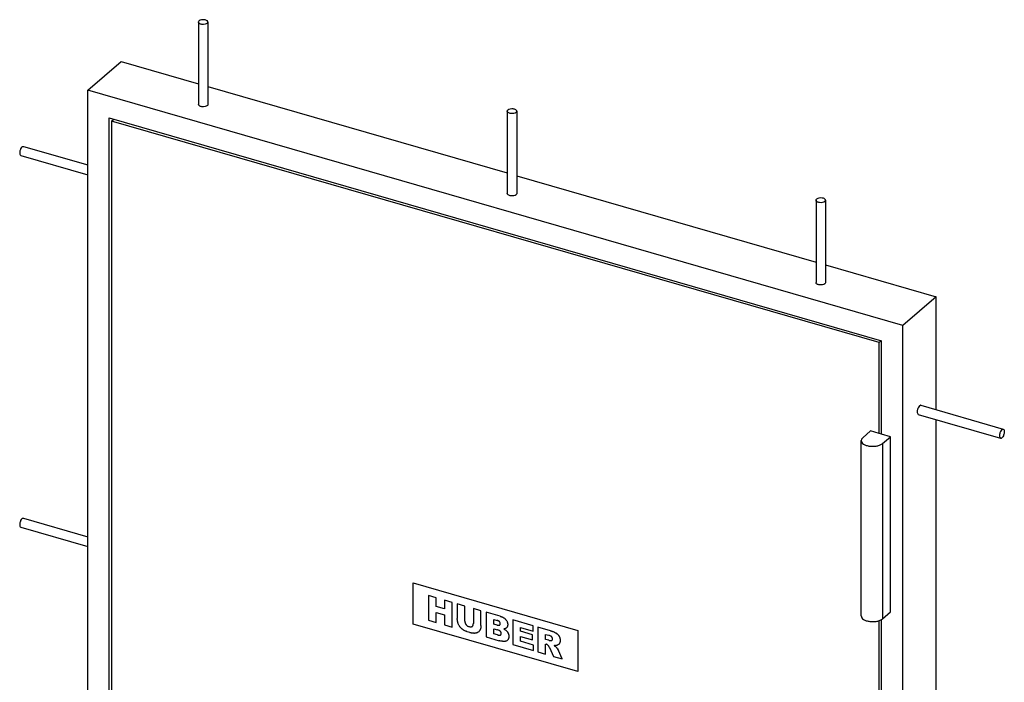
# Model space of a CAD drawing. Header units: millimetres. Extents: x 0 to 8400, y 0 to 5940.
# Tile 7 of 9: x 6275 to 6690, y 2200 to 2479. Entities that reach past the tile are written whole.
import ezdxf

# ---------------------------------------------------------------- set-up
doc = ezdxf.new("R2010")
doc.units = ezdxf.units.MM
doc.header["$LTSCALE"] = 462
doc.layers.get('0').update_dxf_attribs({"linetype": 'CONTINUOUS'})
doc.layers.add('_ACHSEN', color=7, linetype='CONTINUOUS')
doc.layers.add('_KURVEN', color=7, linetype='CONTINUOUS')

msp = doc.modelspace()

# ---------------------------------------------------------------- linework, layer by layer
at = {"color": 7, "linetype": 'Continuous'}
for p, q in [((6304.002, 2449.578), (6318.002, 2461.703)), ((6318.002, 2461.703), (6350.571, 2452.301)), ((6304.002, 1747.405), (6304.002, 2449.578)), ((6646.948, 2350.578), (6304.002, 2449.578)), ((6354.571, 2451.146), (6480.475, 2414.801)), ((6313.009, 2437.972), (6637.941, 2344.172)), ((6313.009, 1751.04), (6313.009, 2437.972)), ((6314.048, 2436.632), (6314.948, 2437.412)), ((6314.048, 2436.632), (6314.048, 1751.779)), ((6636.902, 2343.432), (6314.048, 2436.632)), ((6484.475, 2413.646), (6610.379, 2377.301)), ((6614.379, 2376.146), (6660.948, 2362.703)), ((6660.948, 2362.703), (6646.948, 2350.578)), ((6660.948, 2315.132), (6660.948, 2362.703)), ((6646.948, 1648.405), (6646.948, 2350.578)), ((6636.902, 2343.432), (6637.802, 2344.212)), ((6636.902, 2305.154), (6636.902, 2343.432)), ((6660.948, 2158.641), (6660.948, 2310.969)), ((6636.902, 1761.29), (6636.902, 2226.35))]:
    msp.add_line(p, q, dxfattribs=at)
at = {"layer": '_ACHSEN', "color": 7, "linetype": 'Continuous'}
for p, q in [((6350.571, 2478.281), (6350.571, 2443.64)), ((6354.571, 2478.281), (6354.571, 2443.64)), ((6480.475, 2440.781), (6480.475, 2406.14)), ((6484.475, 2440.781), (6484.475, 2406.14)), ((6276.916, 2425.993), (6304.002, 2418.174)), ((6275.806, 2422.15), (6304.002, 2414.01)), ((6610.379, 2403.281), (6610.379, 2368.64)), ((6614.379, 2403.281), (6614.379, 2368.64)), ((6637.941, 2304.854), (6637.941, 2344.172)), ((6654.503, 2316.993), (6689.144, 2306.993)), ((6653.393, 2313.15), (6688.034, 2303.15)), ((6633.351, 2306.179), (6630.051, 2303.321)), ((6636.902, 2305.154), (6633.351, 2306.179)), ((6637.941, 2304.854), (6636.902, 2305.154)), ((6641.665, 2303.779), (6637.941, 2304.854)), ((6638.365, 2300.921), (6641.665, 2303.779)), ((6641.665, 2229.994), (6641.665, 2303.779)), ((6629.408, 2228.336), (6629.408, 2302.121)), ((6276.916, 2269.502), (6304.002, 2261.683)), ((6275.806, 2265.659), (6304.002, 2257.519)), ((6638.365, 2227.136), (6641.665, 2229.994)), ((6637.941, 1760.99), (6637.941, 2226.829))]:
    msp.add_line(p, q, dxfattribs=at)
at = {"layer": '_ACHSEN', "color": 9, "linetype": 'Continuous'}
msp.add_line((6638.365, 2300.921), (6638.365, 2227.136), dxfattribs=at)
at = {"layer": '_ACHSEN', "color": 7, "linetype": 'Continuous'}
for points, knots in [([(6350.571, 2478.281), (6350.571, 2478.325), (6350.597, 2478.519), (6350.727, 2478.684), (6350.839, 2478.781)], [0, 0, 0, 0, 0.2276694, 1, 1, 1, 1]), ([(6354.303, 2477.781), (6354.037, 2477.551), (6353.264, 2477.281), (6352.274, 2477.252), (6351.481, 2477.423), (6351.003, 2477.634), (6350.667, 2477.915), (6350.571, 2478.169), (6350.571, 2478.281)], [0, 0, 0, 0, 0.2494168, 0.5527467, 0.6965421, 0.8206279, 0.9200117, 1, 1, 1, 1]), ([(6354.571, 2478.281), (6354.571, 2478.394), (6354.475, 2478.648), (6354.139, 2478.928), (6353.662, 2479.14), (6352.869, 2479.311), (6351.879, 2479.282), (6351.105, 2479.012), (6350.839, 2478.781)], [0, 0, 0, 0, 0.0799883, 0.1793721, 0.3034579, 0.4472533, 0.7505832, 1, 1, 1, 1]), ([(6354.303, 2477.781), (6354.345, 2477.817), (6354.481, 2477.951), (6354.571, 2478.144), (6354.571, 2478.281)], [0, 0, 0, 0, 0.2857594, 1, 1, 1, 1]), ([(6354.303, 2443.14), (6354.037, 2442.91), (6353.264, 2442.64), (6352.274, 2442.611), (6351.481, 2442.781), (6351.003, 2442.993), (6350.667, 2443.274), (6350.571, 2443.528), (6350.571, 2443.64)], [0, 0, 0, 0, 0.2494169, 0.5527469, 0.6965422, 0.820628, 0.9200118, 1, 1, 1, 1]), ([(6354.571, 2443.64), (6354.571, 2443.596), (6354.545, 2443.403), (6354.416, 2443.238), (6354.303, 2443.14)], [0, 0, 0, 0, 0.2276693, 1, 1, 1, 1]), ([(6480.475, 2440.781), (6480.475, 2440.825), (6480.501, 2441.019), (6480.63, 2441.184), (6480.743, 2441.281)], [0, 0, 0, 0, 0.2276694, 1, 1, 1, 1]), ([(6484.207, 2440.281), (6483.941, 2440.051), (6483.167, 2439.781), (6482.177, 2439.752), (6481.384, 2439.923), (6480.907, 2440.134), (6480.571, 2440.415), (6480.475, 2440.669), (6480.475, 2440.781)], [0, 0, 0, 0, 0.2494168, 0.5527467, 0.6965421, 0.8206279, 0.9200117, 1, 1, 1, 1]), ([(6484.475, 2440.781), (6484.475, 2440.894), (6484.379, 2441.148), (6484.043, 2441.428), (6483.566, 2441.64), (6482.773, 2441.811), (6481.783, 2441.782), (6481.009, 2441.512), (6480.743, 2441.281)], [0, 0, 0, 0, 0.0799883, 0.1793721, 0.3034579, 0.4472533, 0.7505832, 1, 1, 1, 1]), ([(6484.207, 2440.281), (6484.249, 2440.317), (6484.385, 2440.451), (6484.475, 2440.644), (6484.475, 2440.781)], [0, 0, 0, 0, 0.2857594, 1, 1, 1, 1]), ([(6276.361, 2425.803), (6276.098, 2425.575), (6275.8, 2425.079), (6275.53, 2424.363), (6275.391, 2423.763), (6275.348, 2423.187), (6275.39, 2422.631), (6275.598, 2422.21), (6275.806, 2422.15)], [0, 0, 0, 0, 0.2591045, 0.414697, 0.5713135, 0.7162558, 0.8388705, 1, 1, 1, 1]), ([(6276.361, 2425.803), (6276.407, 2425.843), (6276.562, 2425.963), (6276.782, 2426.031), (6276.916, 2425.993)], [0, 0, 0, 0, 0.304318, 1, 1, 1, 1]), ([(6484.207, 2405.64), (6483.941, 2405.41), (6483.167, 2405.14), (6482.177, 2405.111), (6481.384, 2405.281), (6480.907, 2405.493), (6480.571, 2405.774), (6480.475, 2406.028), (6480.475, 2406.14)], [0, 0, 0, 0, 0.2494169, 0.5527469, 0.6965422, 0.820628, 0.9200118, 1, 1, 1, 1]), ([(6484.475, 2406.14), (6484.475, 2406.096), (6484.449, 2405.903), (6484.32, 2405.738), (6484.207, 2405.64)], [0, 0, 0, 0, 0.2276693, 1, 1, 1, 1]), ([(6610.379, 2403.281), (6610.379, 2403.325), (6610.405, 2403.519), (6610.534, 2403.684), (6610.647, 2403.781)], [0, 0, 0, 0, 0.2276694, 1, 1, 1, 1]), ([(6614.111, 2402.781), (6613.845, 2402.551), (6613.071, 2402.281), (6612.081, 2402.252), (6611.288, 2402.423), (6610.811, 2402.634), (6610.475, 2402.915), (6610.379, 2403.169), (6610.379, 2403.281)], [0, 0, 0, 0, 0.2494168, 0.5527467, 0.6965421, 0.8206279, 0.9200117, 1, 1, 1, 1]), ([(6614.379, 2403.281), (6614.379, 2403.394), (6614.283, 2403.648), (6613.947, 2403.928), (6613.469, 2404.14), (6612.677, 2404.311), (6611.687, 2404.282), (6610.913, 2404.012), (6610.647, 2403.781)], [0, 0, 0, 0, 0.0799883, 0.1793721, 0.3034579, 0.4472533, 0.7505832, 1, 1, 1, 1]), ([(6614.111, 2402.781), (6614.152, 2402.817), (6614.289, 2402.951), (6614.379, 2403.144), (6614.379, 2403.281)], [0, 0, 0, 0, 0.2857594, 1, 1, 1, 1]), ([(6614.111, 2368.14), (6613.845, 2367.91), (6613.071, 2367.64), (6612.081, 2367.611), (6611.288, 2367.781), (6610.811, 2367.993), (6610.475, 2368.274), (6610.379, 2368.528), (6610.379, 2368.64)], [0, 0, 0, 0, 0.2494169, 0.5527469, 0.6965422, 0.820628, 0.9200118, 1, 1, 1, 1]), ([(6614.379, 2368.64), (6614.379, 2368.596), (6614.353, 2368.403), (6614.223, 2368.238), (6614.111, 2368.14)], [0, 0, 0, 0, 0.2276693, 1, 1, 1, 1]), ([(6653.948, 2316.803), (6653.685, 2316.575), (6653.387, 2316.079), (6653.117, 2315.363), (6652.978, 2314.763), (6652.935, 2314.187), (6652.977, 2313.631), (6653.185, 2313.21), (6653.393, 2313.15)], [0, 0, 0, 0, 0.2591043, 0.4146967, 0.5713131, 0.7162554, 0.8388702, 1, 1, 1, 1]), ([(6654.503, 2316.993), (6654.462, 2317.005), (6654.257, 2317.026), (6654.067, 2316.906), (6653.948, 2316.803)], [0, 0, 0, 0, 0.2138307, 1, 1, 1, 1]), ([(6630.051, 2303.321), (6629.862, 2303.157), (6629.544, 2302.803), (6629.408, 2302.335), (6629.408, 2302.121)], [0, 0, 0, 0, 0.5392113, 1, 1, 1, 1]), ([(6688.589, 2306.803), (6688.326, 2306.575), (6688.028, 2306.079), (6687.758, 2305.363), (6687.619, 2304.763), (6687.576, 2304.187), (6687.618, 2303.631), (6687.826, 2303.21), (6688.034, 2303.15)], [0, 0, 0, 0, 0.2591045, 0.414697, 0.5713135, 0.7162558, 0.8388705, 1, 1, 1, 1]), ([(6688.034, 2303.15), (6688.076, 2303.138), (6688.28, 2303.117), (6688.47, 2303.236), (6688.589, 2303.339)], [0, 0, 0, 0, 0.2138307, 1, 1, 1, 1]), ([(6688.589, 2306.803), (6688.635, 2306.843), (6688.79, 2306.963), (6689.01, 2307.031), (6689.144, 2306.993)], [0, 0, 0, 0, 0.304318, 1, 1, 1, 1]), ([(6689.144, 2306.993), (6689.352, 2306.933), (6689.56, 2306.511), (6689.602, 2305.955), (6689.559, 2305.379), (6689.421, 2304.779), (6689.15, 2304.063), (6688.852, 2303.567), (6688.589, 2303.339)], [0, 0, 0, 0, 0.1611295, 0.2837442, 0.4286865, 0.585303, 0.7408955, 1, 1, 1, 1]), ([(6629.408, 2302.121), (6629.408, 2301.85), (6629.639, 2301.242), (6630.445, 2300.568), (6631.591, 2300.06), (6632.993, 2299.757), (6634.515, 2299.685), (6636.007, 2299.852), (6637.319, 2300.24), (6638.073, 2300.668), (6638.365, 2300.921)], [0, 0, 0, 0, 0.0797554, 0.1788496, 0.3025742, 0.4459511, 0.5989146, 0.7494344, 0.8859579, 1, 1, 1, 1]), ([(6276.361, 2269.312), (6276.098, 2269.085), (6275.8, 2268.588), (6275.53, 2267.872), (6275.391, 2267.272), (6275.348, 2266.697), (6275.39, 2266.14), (6275.598, 2265.719), (6275.806, 2265.659)], [0, 0, 0, 0, 0.2591045, 0.414697, 0.5713135, 0.7162558, 0.8388705, 1, 1, 1, 1]), ([(6276.361, 2269.312), (6276.407, 2269.352), (6276.562, 2269.473), (6276.782, 2269.54), (6276.916, 2269.502)], [0, 0, 0, 0, 0.304318, 1, 1, 1, 1]), ([(6629.408, 2228.336), (6629.408, 2228.065), (6629.639, 2227.457), (6630.445, 2226.783), (6631.591, 2226.275), (6632.993, 2225.972), (6634.515, 2225.899), (6636.007, 2226.067), (6637.319, 2226.454), (6638.073, 2226.882), (6638.365, 2227.136)], [0, 0, 0, 0, 0.0797554, 0.1788496, 0.3025742, 0.4459511, 0.5989146, 0.7494344, 0.8859579, 1, 1, 1, 1])]:
    msp.add_open_spline(points, degree=3, knots=knots, dxfattribs=at)
at = {"layer": '_KURVEN', "color": 4, "linetype": 'Continuous'}
for p, q in [((6440.834, 2224.922), (6440.834, 2242.242)), ((6440.834, 2242.242), (6510.116, 2222.242)), ((6450.579, 2235.965), (6447.368, 2236.892)), ((6447.368, 2236.892), (6447.368, 2226.5)), ((6450.579, 2232.329), (6450.579, 2235.965)), ((6454.088, 2234.952), (6454.088, 2231.316)), ((6457.313, 2234.021), (6454.088, 2234.952)), ((6457.313, 2223.629), (6457.313, 2234.021)), ((6459.454, 2233.403), (6459.454, 2227.207)), ((6462.658, 2232.478), (6459.454, 2233.403)), ((6454.088, 2231.316), (6450.579, 2232.329)), ((6450.579, 2229.777), (6454.088, 2228.764)), ((6450.579, 2225.573), (6450.579, 2229.777)), ((6454.088, 2228.764), (6454.088, 2224.56)), ((6462.658, 2226.134), (6462.658, 2232.478)), ((6469.414, 2230.528), (6466.21, 2231.453)), ((6466.21, 2231.453), (6466.21, 2225.108)), ((6469.414, 2224.332), (6469.414, 2230.528)), ((6477.559, 2228.177), (6471.548, 2229.912)), ((6471.548, 2229.912), (6471.548, 2219.52)), ((6510.116, 2204.922), (6440.834, 2224.922)), ((6447.368, 2226.5), (6450.579, 2225.573)), ((6454.088, 2224.56), (6457.313, 2223.629)), ((6466.21, 2225.074), (6466.21, 2225.108)), ((6474.787, 2226.871), (6476.205, 2226.462)), ((6474.787, 2224.901), (6474.787, 2226.871)), ((6476.184, 2224.498), (6474.787, 2224.901)), ((6477.226, 2224.452), (6477.235, 2224.457)), ((6477.235, 2224.457), (6477.251, 2224.467)), ((6480.671, 2224.736), (6480.671, 2224.691)), ((6480.671, 2224.691), (6480.671, 2224.678)), ((6491.432, 2224.172), (6482.826, 2226.656)), ((6482.826, 2226.656), (6482.826, 2216.264)), ((6463.138, 2221.865), (6463.034, 2221.907)), ((6468.223, 2221.507), (6468.201, 2221.492)), ((6469.14, 2222.722), (6469.123, 2222.679)), ((6474.787, 2222.923), (6476.418, 2222.452)), ((6474.787, 2220.818), (6474.787, 2222.923)), ((6476.425, 2220.345), (6474.787, 2220.818)), ((6476.425, 2220.345), (6476.441, 2220.34)), ((6477.595, 2220.298), (6477.615, 2220.31)), ((6477.927, 2221.129), (6477.924, 2221.156)), ((6479.012, 2222.907), (6478.977, 2222.904)), ((6478.977, 2222.904), (6479.023, 2222.88)), ((6486.045, 2223.508), (6491.432, 2221.953)), ((6486.045, 2221.857), (6486.045, 2223.508)), ((6491.042, 2220.414), (6486.045, 2221.857)), ((6491.042, 2218.294), (6491.042, 2220.414)), ((6491.432, 2221.953), (6491.432, 2224.172)), ((6493.36, 2223.615), (6493.36, 2213.223)), ((6498.712, 2222.07), (6493.36, 2223.615)), ((6496.586, 2220.586), (6497.996, 2220.179)), ((6496.586, 2218.473), (6496.586, 2220.586)), ((6510.116, 2222.242), (6510.116, 2204.922)), ((6471.548, 2219.52), (6477.091, 2217.919)), ((6480.776, 2218.359), (6480.758, 2218.333)), ((6481.153, 2219.73), (6481.153, 2219.703)), ((6482.826, 2216.264), (6491.588, 2213.735)), ((6486.045, 2219.737), (6491.042, 2218.294)), ((6486.045, 2217.688), (6486.045, 2219.737)), ((6491.588, 2216.088), (6486.045, 2217.688)), ((6497.94, 2218.083), (6496.586, 2218.473)), ((6496.586, 2216.51), (6496.869, 2216.428)), ((6496.586, 2212.292), (6496.586, 2216.51)), ((6498.361, 2218.011), (6498.43, 2218.004)), ((6498.672, 2217.982), (6498.764, 2217.976)), ((6498.764, 2217.976), (6498.791, 2217.974)), ((6498.791, 2217.974), (6498.808, 2217.973)), ((6499.095, 2218.013), (6499.107, 2218.018)), ((6499.222, 2218.08), (6499.237, 2218.091)), ((6499.28, 2219.451), (6499.264, 2219.474)), ((6499.267, 2218.114), (6499.281, 2218.127)), ((6499.513, 2218.699), (6499.513, 2218.705)), ((6502.229, 2219.883), (6502.254, 2219.841)), ((6491.588, 2213.735), (6491.588, 2216.088)), ((6493.36, 2213.223), (6496.586, 2212.292)), ((6498.237, 2214.991), (6499.953, 2211.32)), ((6501.012, 2215.246), (6501.037, 2215.222)), ((6501.037, 2215.222), (6501.06, 2215.199)), ((6501.06, 2215.199), (6501.078, 2215.18)), ((6501.356, 2215.91), (6501.352, 2215.908)), ((6501.576, 2214.502), (6501.605, 2214.456)), ((6503.582, 2210.272), (6502.023, 2213.728)), ((6499.953, 2211.32), (6503.582, 2210.272))]:
    msp.add_line(p, q, dxfattribs=at)
for points in [[(6459.459, 2227.014), (6459.456, 2227.08), (6459.454, 2227.145), (6459.454, 2227.207)], [(6459.466, 2226.893), (6459.463, 2226.934), (6459.46, 2226.974), (6459.459, 2227.014)], [(6459.473, 2226.808), (6459.47, 2226.837), (6459.468, 2226.865), (6459.466, 2226.893)], [(6459.491, 2226.633), (6459.484, 2226.693), (6459.478, 2226.751), (6459.473, 2226.808)], [(6459.531, 2226.352), (6459.515, 2226.448), (6459.502, 2226.542), (6459.491, 2226.633)], [(6459.566, 2226.151), (6459.553, 2226.219), (6459.541, 2226.286), (6459.531, 2226.352)], [(6459.751, 2225.363), (6459.675, 2225.643), (6459.613, 2225.905), (6459.566, 2226.151)], [(6459.784, 2225.251), (6459.772, 2225.289), (6459.761, 2225.326), (6459.751, 2225.363)], [(6459.802, 2225.194), (6459.795, 2225.213), (6459.789, 2225.232), (6459.784, 2225.251)], [(6459.863, 2225.023), (6459.841, 2225.08), (6459.82, 2225.137), (6459.802, 2225.194)], [(6460.434, 2223.97), (6460.184, 2224.333), (6459.994, 2224.683), (6459.863, 2225.023)], [(6462.658, 2226.134), (6462.658, 2226.116), (6462.658, 2226.099), (6462.659, 2226.082)], [(6462.659, 2226.082), (6462.659, 2226.053), (6462.66, 2226.025), (6462.661, 2225.997)], [(6462.661, 2225.997), (6462.663, 2225.959), (6462.666, 2225.922), (6462.669, 2225.886)], [(6462.669, 2225.886), (6462.67, 2225.868), (6462.672, 2225.85), (6462.674, 2225.832)], [(6462.674, 2225.832), (6462.679, 2225.779), (6462.687, 2225.727), (6462.695, 2225.675)], [(6462.695, 2225.675), (6462.712, 2225.575), (6462.735, 2225.478), (6462.763, 2225.383)], [(6462.763, 2225.383), (6462.772, 2225.352), (6462.782, 2225.322), (6462.793, 2225.292)], [(6462.793, 2225.292), (6462.814, 2225.232), (6462.837, 2225.173), (6462.863, 2225.116)], [(6462.863, 2225.116), (6462.875, 2225.087), (6462.889, 2225.059), (6462.903, 2225.031)], [(6462.903, 2225.031), (6462.917, 2225.003), (6462.931, 2224.976), (6462.946, 2224.948)], [(6462.946, 2224.948), (6462.961, 2224.921), (6462.977, 2224.894), (6462.993, 2224.868)], [(6462.993, 2224.868), (6463.009, 2224.841), (6463.026, 2224.815), (6463.044, 2224.788)], [(6463.044, 2224.788), (6463.057, 2224.769), (6463.07, 2224.75), (6463.084, 2224.73)], [(6463.084, 2224.73), (6463.098, 2224.711), (6463.112, 2224.692), (6463.126, 2224.673)], [(6463.126, 2224.673), (6463.145, 2224.648), (6463.164, 2224.624), (6463.184, 2224.601)], [(6463.184, 2224.601), (6463.263, 2224.506), (6463.349, 2224.418), (6463.442, 2224.338)], [(6466.101, 2224.408), (6466.105, 2224.421), (6466.11, 2224.434), (6466.115, 2224.447)], [(6466.115, 2224.447), (6466.124, 2224.473), (6466.132, 2224.501), (6466.14, 2224.529)], [(6466.14, 2224.529), (6466.167, 2224.629), (6466.187, 2224.738), (6466.198, 2224.856)], [(6466.198, 2224.856), (6466.202, 2224.89), (6466.204, 2224.926), (6466.206, 2224.962)], [(6466.206, 2224.962), (6466.208, 2224.998), (6466.209, 2225.036), (6466.21, 2225.074)], [(6476.184, 2224.498), (6476.282, 2224.469), (6476.375, 2224.446), (6476.461, 2224.428)], [(6476.268, 2226.443), (6476.248, 2226.45), (6476.227, 2226.456), (6476.205, 2226.462)], [(6476.428, 2226.391), (6476.377, 2226.409), (6476.324, 2226.427), (6476.268, 2226.443)], [(6476.525, 2226.355), (6476.493, 2226.368), (6476.461, 2226.38), (6476.428, 2226.391)], [(6476.461, 2224.428), (6476.526, 2224.414), (6476.589, 2224.403), (6476.647, 2224.395)], [(6476.846, 2226.207), (6476.751, 2226.26), (6476.644, 2226.31), (6476.525, 2226.355)], [(6476.912, 2226.169), (6476.891, 2226.182), (6476.869, 2226.194), (6476.846, 2226.207)], [(6477.103, 2226.032), (6477.047, 2226.08), (6476.983, 2226.126), (6476.912, 2226.169)], [(6477.148, 2225.993), (6477.133, 2226.006), (6477.119, 2226.019), (6477.103, 2226.032)], [(6477.126, 2224.41), (6477.155, 2224.419), (6477.183, 2224.429), (6477.208, 2224.442)], [(6477.189, 2225.953), (6477.176, 2225.966), (6477.162, 2225.98), (6477.148, 2225.993)], [(6477.226, 2225.912), (6477.214, 2225.926), (6477.202, 2225.939), (6477.189, 2225.953)], [(6477.208, 2224.442), (6477.214, 2224.445), (6477.22, 2224.449), (6477.226, 2224.452)], [(6477.276, 2225.851), (6477.26, 2225.872), (6477.243, 2225.892), (6477.226, 2225.912)], [(6477.251, 2224.467), (6477.259, 2224.473), (6477.267, 2224.478), (6477.275, 2224.484)], [(6477.275, 2224.484), (6477.301, 2224.503), (6477.326, 2224.524), (6477.348, 2224.548)], [(6477.307, 2225.81), (6477.297, 2225.824), (6477.287, 2225.838), (6477.276, 2225.851)], [(6477.473, 2225.47), (6477.437, 2225.59), (6477.382, 2225.704), (6477.307, 2225.81)], [(6477.348, 2224.548), (6477.361, 2224.562), (6477.373, 2224.578), (6477.385, 2224.594)], [(6477.385, 2224.594), (6477.438, 2224.665), (6477.475, 2224.753), (6477.498, 2224.856)], [(6477.493, 2225.395), (6477.487, 2225.421), (6477.481, 2225.446), (6477.473, 2225.47)], [(6477.503, 2225.344), (6477.5, 2225.361), (6477.497, 2225.379), (6477.493, 2225.395)], [(6477.498, 2224.856), (6477.501, 2224.869), (6477.503, 2224.881), (6477.506, 2224.894)], [(6477.515, 2225.265), (6477.512, 2225.292), (6477.508, 2225.318), (6477.503, 2225.344)], [(6477.506, 2224.894), (6477.513, 2224.934), (6477.518, 2224.975), (6477.52, 2225.018)], [(6477.524, 2225.117), (6477.524, 2225.168), (6477.521, 2225.217), (6477.515, 2225.265)], [(6477.52, 2225.018), (6477.523, 2225.05), (6477.524, 2225.083), (6477.524, 2225.117)], [(6477.559, 2228.177), (6477.653, 2228.15), (6477.744, 2228.121), (6477.834, 2228.091)], [(6477.834, 2228.091), (6477.933, 2228.057), (6478.03, 2228.022), (6478.125, 2227.984)], [(6478.125, 2227.984), (6478.187, 2227.96), (6478.247, 2227.934), (6478.307, 2227.908)], [(6478.307, 2227.908), (6478.395, 2227.869), (6478.481, 2227.829), (6478.564, 2227.787)], [(6478.564, 2227.787), (6478.619, 2227.759), (6478.672, 2227.73), (6478.725, 2227.701)], [(6478.725, 2227.701), (6478.777, 2227.672), (6478.828, 2227.642), (6478.878, 2227.612)], [(6478.878, 2227.612), (6478.927, 2227.582), (6478.976, 2227.551), (6479.023, 2227.519)], [(6479.023, 2227.519), (6479.21, 2227.395), (6479.381, 2227.259), (6479.539, 2227.112)], [(6479.539, 2227.112), (6479.577, 2227.076), (6479.615, 2227.039), (6479.652, 2227.001)], [(6479.652, 2227.001), (6479.726, 2226.926), (6479.796, 2226.848), (6479.863, 2226.767)], [(6479.863, 2226.767), (6479.913, 2226.706), (6479.961, 2226.645), (6480.007, 2226.583)], [(6480.007, 2226.583), (6480.037, 2226.543), (6480.066, 2226.502), (6480.095, 2226.461)], [(6480.095, 2226.461), (6480.205, 2226.299), (6480.3, 2226.134), (6480.379, 2225.967)], [(6480.379, 2225.967), (6480.409, 2225.905), (6480.436, 2225.843), (6480.461, 2225.78)], [(6480.461, 2225.78), (6480.477, 2225.738), (6480.493, 2225.696), (6480.508, 2225.654)], [(6480.508, 2225.654), (6480.522, 2225.612), (6480.536, 2225.569), (6480.549, 2225.527)], [(6480.549, 2225.527), (6480.593, 2225.377), (6480.626, 2225.226), (6480.646, 2225.073)], [(6480.646, 2225.073), (6480.652, 2225.029), (6480.657, 2224.984), (6480.661, 2224.939)], [(6480.664, 2224.495), (6480.662, 2224.455), (6480.658, 2224.417), (6480.653, 2224.379)], [(6480.661, 2224.939), (6480.663, 2224.917), (6480.664, 2224.895), (6480.666, 2224.872)], [(6480.671, 2224.678), (6480.671, 2224.615), (6480.669, 2224.554), (6480.664, 2224.495)], [(6480.666, 2224.872), (6480.668, 2224.827), (6480.67, 2224.781), (6480.671, 2224.736)], [(6460.752, 2223.547), (6460.643, 2223.681), (6460.537, 2223.822), (6460.434, 2223.97)], [(6460.902, 2223.37), (6460.851, 2223.428), (6460.801, 2223.486), (6460.752, 2223.547)], [(6461.16, 2223.097), (6461.072, 2223.184), (6460.986, 2223.275), (6460.902, 2223.37)], [(6461.265, 2222.994), (6461.23, 2223.028), (6461.195, 2223.062), (6461.16, 2223.097)], [(6461.538, 2222.755), (6461.445, 2222.831), (6461.354, 2222.911), (6461.265, 2222.994)], [(6461.695, 2222.633), (6461.64, 2222.673), (6461.588, 2222.714), (6461.538, 2222.755)], [(6461.866, 2222.512), (6461.807, 2222.552), (6461.75, 2222.592), (6461.695, 2222.633)], [(6462.259, 2222.273), (6462.121, 2222.35), (6461.99, 2222.429), (6461.866, 2222.512)], [(6462.407, 2222.194), (6462.357, 2222.22), (6462.308, 2222.246), (6462.259, 2222.273)], [(6462.903, 2221.961), (6462.729, 2222.036), (6462.563, 2222.113), (6462.407, 2222.194)], [(6463.034, 2221.907), (6462.99, 2221.925), (6462.946, 2221.943), (6462.903, 2221.961)], [(6463.361, 2221.777), (6463.287, 2221.805), (6463.213, 2221.834), (6463.138, 2221.865)], [(6463.648, 2221.668), (6463.553, 2221.703), (6463.458, 2221.739), (6463.361, 2221.777)], [(6463.442, 2224.338), (6463.466, 2224.317), (6463.49, 2224.298), (6463.515, 2224.278)], [(6463.515, 2224.278), (6463.533, 2224.264), (6463.552, 2224.249), (6463.571, 2224.235)], [(6463.571, 2224.235), (6463.629, 2224.192), (6463.689, 2224.152), (6463.751, 2224.114)], [(6464.693, 2221.321), (6464.362, 2221.417), (6464.014, 2221.532), (6463.648, 2221.668)], [(6463.751, 2224.114), (6463.78, 2224.097), (6463.808, 2224.08), (6463.838, 2224.064)], [(6463.838, 2224.064), (6464.019, 2223.964), (6464.219, 2223.883), (6464.438, 2223.819)], [(6464.438, 2223.819), (6464.596, 2223.774), (6464.745, 2223.744), (6464.884, 2223.729)], [(6465.183, 2221.193), (6465.024, 2221.23), (6464.861, 2221.273), (6464.693, 2221.321)], [(6464.884, 2223.729), (6464.93, 2223.724), (6464.975, 2223.721), (6465.02, 2223.72)], [(6465.02, 2223.72), (6465.056, 2223.719), (6465.092, 2223.719), (6465.127, 2223.72)], [(6465.127, 2223.72), (6465.161, 2223.722), (6465.195, 2223.724), (6465.228, 2223.728)], [(6465.422, 2221.141), (6465.343, 2221.157), (6465.264, 2221.174), (6465.183, 2221.193)], [(6465.228, 2223.728), (6465.254, 2223.731), (6465.28, 2223.734), (6465.305, 2223.739)], [(6465.305, 2223.739), (6465.343, 2223.745), (6465.379, 2223.753), (6465.415, 2223.763)], [(6465.415, 2223.763), (6465.474, 2223.779), (6465.53, 2223.799), (6465.583, 2223.824)], [(6465.652, 2221.098), (6465.577, 2221.111), (6465.5, 2221.125), (6465.422, 2221.141)], [(6465.583, 2223.824), (6465.594, 2223.829), (6465.605, 2223.835), (6465.615, 2223.84)], [(6465.615, 2223.84), (6465.657, 2223.861), (6465.697, 2223.886), (6465.735, 2223.913)], [(6466.389, 2221.015), (6466.157, 2221.026), (6465.912, 2221.053), (6465.652, 2221.098)], [(6465.735, 2223.913), (6465.744, 2223.92), (6465.754, 2223.927), (6465.763, 2223.934)], [(6465.763, 2223.934), (6465.782, 2223.948), (6465.8, 2223.963), (6465.817, 2223.978)], [(6465.817, 2223.978), (6465.869, 2224.025), (6465.917, 2224.078), (6465.959, 2224.137)], [(6465.959, 2224.137), (6465.973, 2224.157), (6465.986, 2224.177), (6465.999, 2224.198)], [(6465.999, 2224.198), (6466.025, 2224.24), (6466.049, 2224.286), (6466.07, 2224.333)], [(6466.07, 2224.333), (6466.081, 2224.357), (6466.091, 2224.382), (6466.101, 2224.408)], [(6466.58, 2221.009), (6466.517, 2221.01), (6466.454, 2221.011), (6466.389, 2221.015)], [(6466.673, 2221.009), (6466.642, 2221.009), (6466.611, 2221.009), (6466.58, 2221.009)], [(6466.851, 2221.015), (6466.793, 2221.012), (6466.733, 2221.01), (6466.673, 2221.009)], [(6466.938, 2221.02), (6466.909, 2221.018), (6466.88, 2221.016), (6466.851, 2221.015)], [(6467.159, 2221.048), (6467.086, 2221.035), (6467.012, 2221.026), (6466.938, 2221.02)], [(6467.296, 2221.075), (6467.25, 2221.065), (6467.205, 2221.055), (6467.159, 2221.048)], [(6467.541, 2221.147), (6467.46, 2221.119), (6467.378, 2221.095), (6467.296, 2221.075)], [(6467.651, 2221.189), (6467.614, 2221.174), (6467.578, 2221.16), (6467.541, 2221.147)], [(6467.815, 2221.262), (6467.76, 2221.236), (6467.706, 2221.211), (6467.651, 2221.189)], [(6467.869, 2221.29), (6467.851, 2221.281), (6467.833, 2221.271), (6467.815, 2221.262)], [(6467.979, 2221.35), (6467.943, 2221.329), (6467.906, 2221.309), (6467.869, 2221.29)], [(6468.09, 2221.417), (6468.053, 2221.394), (6468.016, 2221.372), (6467.979, 2221.35)], [(6468.201, 2221.492), (6468.164, 2221.466), (6468.127, 2221.441), (6468.09, 2221.417)], [(6468.682, 2221.928), (6468.549, 2221.77), (6468.396, 2221.63), (6468.223, 2221.507)], [(6468.759, 2222.024), (6468.734, 2221.991), (6468.708, 2221.959), (6468.682, 2221.928)], [(6468.832, 2222.124), (6468.808, 2222.09), (6468.784, 2222.056), (6468.759, 2222.024)], [(6468.9, 2222.228), (6468.878, 2222.193), (6468.855, 2222.158), (6468.832, 2222.124)], [(6469.023, 2222.451), (6468.985, 2222.374), (6468.944, 2222.3), (6468.9, 2222.228)], [(6469.123, 2222.679), (6469.093, 2222.601), (6469.059, 2222.525), (6469.023, 2222.451)], [(6469.216, 2222.944), (6469.193, 2222.869), (6469.167, 2222.795), (6469.14, 2222.722)], [(6469.26, 2223.095), (6469.246, 2223.044), (6469.231, 2222.994), (6469.216, 2222.944)], [(6469.279, 2223.171), (6469.273, 2223.146), (6469.266, 2223.12), (6469.26, 2223.095)], [(6469.315, 2223.327), (6469.304, 2223.274), (6469.292, 2223.222), (6469.279, 2223.171)], [(6469.389, 2223.812), (6469.372, 2223.645), (6469.348, 2223.483), (6469.315, 2223.327)], [(6469.403, 2223.981), (6469.399, 2223.924), (6469.395, 2223.868), (6469.389, 2223.812)], [(6469.408, 2224.068), (6469.406, 2224.039), (6469.405, 2224.01), (6469.403, 2223.981)], [(6469.414, 2224.332), (6469.414, 2224.243), (6469.412, 2224.154), (6469.408, 2224.068)], [(6476.519, 2222.422), (6476.486, 2222.432), (6476.452, 2222.442), (6476.418, 2222.452)], [(6476.441, 2220.34), (6476.508, 2220.321), (6476.572, 2220.304), (6476.634, 2220.289)], [(6477.141, 2222.168), (6476.967, 2222.262), (6476.76, 2222.347), (6476.519, 2222.422)], [(6476.634, 2220.289), (6476.673, 2220.28), (6476.712, 2220.271), (6476.75, 2220.263)], [(6476.647, 2224.395), (6476.703, 2224.387), (6476.756, 2224.382), (6476.806, 2224.379)], [(6476.806, 2224.379), (6476.83, 2224.378), (6476.853, 2224.377), (6476.876, 2224.377)], [(6476.876, 2224.377), (6476.887, 2224.377), (6476.898, 2224.378), (6476.909, 2224.378)], [(6476.909, 2224.378), (6476.94, 2224.379), (6476.971, 2224.381), (6476.999, 2224.384)], [(6476.956, 2220.228), (6477.223, 2220.192), (6477.429, 2220.21), (6477.574, 2220.287)], [(6476.999, 2224.384), (6477.045, 2224.389), (6477.087, 2224.398), (6477.126, 2224.41)], [(6477.201, 2222.135), (6477.182, 2222.146), (6477.162, 2222.157), (6477.141, 2222.168)], [(6477.42, 2221.989), (6477.355, 2222.04), (6477.282, 2222.088), (6477.201, 2222.135)], [(6477.476, 2221.944), (6477.458, 2221.959), (6477.439, 2221.974), (6477.42, 2221.989)], [(6477.551, 2221.875), (6477.527, 2221.898), (6477.502, 2221.921), (6477.476, 2221.944)], [(6477.595, 2221.829), (6477.581, 2221.845), (6477.566, 2221.86), (6477.551, 2221.875)], [(6477.574, 2220.287), (6477.581, 2220.29), (6477.588, 2220.294), (6477.595, 2220.298)], [(6477.624, 2221.795), (6477.615, 2221.807), (6477.605, 2221.818), (6477.595, 2221.829)], [(6477.615, 2220.31), (6477.642, 2220.327), (6477.666, 2220.345), (6477.69, 2220.365)], [(6477.792, 2221.554), (6477.747, 2221.637), (6477.691, 2221.718), (6477.624, 2221.795)], [(6477.69, 2220.365), (6477.701, 2220.374), (6477.712, 2220.385), (6477.723, 2220.395)], [(6477.723, 2220.395), (6477.76, 2220.431), (6477.792, 2220.471), (6477.82, 2220.516)], [(6477.816, 2221.507), (6477.809, 2221.523), (6477.8, 2221.538), (6477.792, 2221.554)], [(6477.839, 2221.459), (6477.832, 2221.475), (6477.824, 2221.491), (6477.816, 2221.507)], [(6477.82, 2220.516), (6477.828, 2220.529), (6477.835, 2220.542), (6477.842, 2220.555)], [(6477.918, 2221.195), (6477.902, 2221.286), (6477.876, 2221.373), (6477.839, 2221.459)], [(6477.842, 2220.555), (6477.849, 2220.569), (6477.856, 2220.583), (6477.862, 2220.597)], [(6477.862, 2220.597), (6477.874, 2220.625), (6477.885, 2220.655), (6477.895, 2220.687)], [(6477.895, 2220.687), (6477.921, 2220.777), (6477.935, 2220.879), (6477.935, 2220.994)], [(6477.924, 2221.156), (6477.922, 2221.169), (6477.92, 2221.182), (6477.918, 2221.195)], [(6477.932, 2221.075), (6477.931, 2221.093), (6477.929, 2221.111), (6477.927, 2221.129)], [(6477.935, 2220.994), (6477.935, 2221.021), (6477.934, 2221.048), (6477.932, 2221.075)], [(6479.805, 2223.087), (6479.589, 2222.987), (6479.324, 2222.928), (6479.012, 2222.907)], [(6479.023, 2222.88), (6479.093, 2222.841), (6479.162, 2222.802), (6479.229, 2222.763)], [(6479.229, 2222.763), (6479.268, 2222.739), (6479.307, 2222.716), (6479.345, 2222.692)], [(6479.345, 2222.692), (6479.725, 2222.455), (6480.043, 2222.197), (6480.3, 2221.915)], [(6479.878, 2223.124), (6479.855, 2223.111), (6479.83, 2223.099), (6479.805, 2223.087)], [(6479.947, 2223.163), (6479.925, 2223.15), (6479.902, 2223.136), (6479.878, 2223.124)], [(6480.041, 2223.228), (6480.011, 2223.205), (6479.98, 2223.183), (6479.947, 2223.163)], [(6480.098, 2223.274), (6480.08, 2223.258), (6480.061, 2223.243), (6480.041, 2223.228)], [(6480.414, 2223.648), (6480.33, 2223.508), (6480.224, 2223.384), (6480.098, 2223.274)], [(6480.3, 2221.915), (6480.33, 2221.882), (6480.36, 2221.848), (6480.389, 2221.814)], [(6480.389, 2221.814), (6480.403, 2221.797), (6480.417, 2221.78), (6480.431, 2221.762)], [(6480.505, 2223.821), (6480.478, 2223.761), (6480.448, 2223.703), (6480.414, 2223.648)], [(6480.431, 2221.762), (6480.458, 2221.728), (6480.485, 2221.694), (6480.511, 2221.659)], [(6480.524, 2223.867), (6480.518, 2223.852), (6480.512, 2223.837), (6480.505, 2223.821)], [(6480.511, 2221.659), (6480.537, 2221.624), (6480.562, 2221.589), (6480.586, 2221.554)], [(6480.56, 2223.961), (6480.549, 2223.929), (6480.537, 2223.898), (6480.524, 2223.867)], [(6480.637, 2224.268), (6480.619, 2224.16), (6480.593, 2224.058), (6480.56, 2223.961)], [(6480.586, 2221.554), (6480.598, 2221.537), (6480.61, 2221.519), (6480.622, 2221.501)], [(6480.622, 2221.501), (6480.633, 2221.483), (6480.645, 2221.465), (6480.657, 2221.446)], [(6480.653, 2224.379), (6480.649, 2224.341), (6480.644, 2224.304), (6480.637, 2224.268)], [(6480.657, 2221.446), (6480.679, 2221.41), (6480.702, 2221.373), (6480.723, 2221.336)], [(6480.723, 2221.336), (6480.744, 2221.299), (6480.765, 2221.262), (6480.784, 2221.225)], [(6480.784, 2221.225), (6480.814, 2221.169), (6480.842, 2221.112), (6480.868, 2221.055)], [(6480.868, 2221.055), (6480.885, 2221.017), (6480.901, 2220.978), (6480.917, 2220.94)], [(6480.917, 2220.94), (6480.937, 2220.891), (6480.955, 2220.843), (6480.973, 2220.793)], [(6480.973, 2220.793), (6480.98, 2220.773), (6480.986, 2220.754), (6480.993, 2220.734)], [(6480.993, 2220.734), (6481.009, 2220.684), (6481.024, 2220.633), (6481.038, 2220.583)], [(6481.038, 2220.583), (6481.044, 2220.562), (6481.049, 2220.542), (6481.054, 2220.521)], [(6481.054, 2220.521), (6481.065, 2220.48), (6481.074, 2220.438), (6481.083, 2220.397)], [(6481.083, 2220.397), (6481.119, 2220.226), (6481.141, 2220.05), (6481.149, 2219.87)], [(6498.712, 2222.07), (6498.791, 2222.048), (6498.869, 2222.025), (6498.945, 2222.002)], [(6498.945, 2222.002), (6499.055, 2221.968), (6499.162, 2221.935), (6499.265, 2221.901)], [(6499.265, 2221.901), (6499.366, 2221.868), (6499.464, 2221.835), (6499.559, 2221.802)], [(6499.559, 2221.802), (6499.628, 2221.778), (6499.696, 2221.753), (6499.762, 2221.729)], [(6499.762, 2221.729), (6500.148, 2221.586), (6500.481, 2221.439), (6500.761, 2221.289)], [(6500.761, 2221.289), (6500.815, 2221.26), (6500.866, 2221.23), (6500.916, 2221.201)], [(6500.916, 2221.201), (6500.941, 2221.187), (6500.965, 2221.173), (6500.988, 2221.158)], [(6500.988, 2221.158), (6501.006, 2221.147), (6501.024, 2221.136), (6501.042, 2221.124)], [(6501.042, 2221.124), (6501.078, 2221.101), (6501.113, 2221.078), (6501.148, 2221.054)], [(6501.148, 2221.054), (6501.217, 2221.006), (6501.285, 2220.956), (6501.35, 2220.904)], [(6501.35, 2220.904), (6501.382, 2220.878), (6501.415, 2220.852), (6501.446, 2220.825)], [(6501.446, 2220.825), (6501.478, 2220.797), (6501.509, 2220.77), (6501.54, 2220.741)], [(6501.54, 2220.741), (6501.555, 2220.727), (6501.57, 2220.713), (6501.585, 2220.699)], [(6501.585, 2220.699), (6501.615, 2220.67), (6501.645, 2220.64), (6501.674, 2220.61)], [(6501.674, 2220.61), (6501.748, 2220.535), (6501.818, 2220.456), (6501.886, 2220.374)], [(6501.886, 2220.374), (6501.913, 2220.341), (6501.94, 2220.307), (6501.966, 2220.272)], [(6501.966, 2220.272), (6501.98, 2220.255), (6501.993, 2220.238), (6502.006, 2220.22)], [(6476.75, 2220.263), (6476.786, 2220.256), (6476.822, 2220.249), (6476.857, 2220.243)], [(6476.857, 2220.243), (6476.891, 2220.237), (6476.924, 2220.232), (6476.956, 2220.228)], [(6477.828, 2217.761), (6477.485, 2217.823), (6477.239, 2217.877), (6477.091, 2217.919)], [(6478.147, 2217.705), (6478.033, 2217.724), (6477.927, 2217.743), (6477.828, 2217.761)], [(6478.531, 2217.644), (6478.394, 2217.665), (6478.266, 2217.686), (6478.147, 2217.705)], [(6478.743, 2217.615), (6478.674, 2217.623), (6478.604, 2217.633), (6478.531, 2217.644)], [(6478.857, 2217.602), (6478.82, 2217.606), (6478.781, 2217.61), (6478.743, 2217.615)], [(6478.964, 2217.592), (6478.929, 2217.595), (6478.893, 2217.598), (6478.857, 2217.602)], [(6479.097, 2217.583), (6479.054, 2217.585), (6479.01, 2217.588), (6478.964, 2217.592)], [(6479.16, 2217.58), (6479.139, 2217.581), (6479.118, 2217.582), (6479.097, 2217.583)], [(6479.331, 2217.579), (6479.276, 2217.578), (6479.219, 2217.578), (6479.16, 2217.58)], [(6479.682, 2217.616), (6479.582, 2217.594), (6479.464, 2217.582), (6479.331, 2217.579)], [(6479.75, 2217.633), (6479.728, 2217.627), (6479.706, 2217.621), (6479.682, 2217.616)], [(6479.8, 2217.648), (6479.784, 2217.643), (6479.767, 2217.638), (6479.75, 2217.633)], [(6480.336, 2217.912), (6480.177, 2217.799), (6479.999, 2217.711), (6479.8, 2217.648)], [(6480.414, 2217.971), (6480.388, 2217.951), (6480.362, 2217.931), (6480.336, 2217.912)], [(6480.629, 2218.174), (6480.562, 2218.1), (6480.49, 2218.032), (6480.414, 2217.971)], [(6480.727, 2218.292), (6480.695, 2218.251), (6480.663, 2218.212), (6480.629, 2218.174)], [(6480.758, 2218.333), (6480.748, 2218.319), (6480.737, 2218.306), (6480.727, 2218.292)], [(6480.831, 2218.442), (6480.814, 2218.414), (6480.795, 2218.386), (6480.776, 2218.359)], [(6480.906, 2218.572), (6480.883, 2218.527), (6480.858, 2218.484), (6480.831, 2218.442)], [(6480.95, 2218.663), (6480.936, 2218.632), (6480.921, 2218.602), (6480.906, 2218.572)], [(6480.99, 2218.758), (6480.977, 2218.725), (6480.964, 2218.694), (6480.95, 2218.663)], [(6481.026, 2218.856), (6481.015, 2218.822), (6481.003, 2218.79), (6480.99, 2218.758)], [(6481.05, 2218.932), (6481.042, 2218.906), (6481.034, 2218.881), (6481.026, 2218.856)], [(6481.071, 2219.01), (6481.065, 2218.983), (6481.057, 2218.957), (6481.05, 2218.932)], [(6481.09, 2219.09), (6481.084, 2219.063), (6481.078, 2219.036), (6481.071, 2219.01)], [(6481.107, 2219.172), (6481.102, 2219.144), (6481.096, 2219.117), (6481.09, 2219.09)], [(6481.151, 2219.583), (6481.146, 2219.439), (6481.131, 2219.302), (6481.107, 2219.172)], [(6481.149, 2219.87), (6481.152, 2219.824), (6481.153, 2219.777), (6481.153, 2219.73)], [(6481.153, 2219.703), (6481.153, 2219.662), (6481.153, 2219.622), (6481.151, 2219.583)], [(6497.022, 2216.376), (6496.972, 2216.396), (6496.921, 2216.413), (6496.869, 2216.428)], [(6497.082, 2216.351), (6497.062, 2216.359), (6497.042, 2216.368), (6497.022, 2216.376)], [(6497.169, 2216.309), (6497.14, 2216.324), (6497.111, 2216.338), (6497.082, 2216.351)], [(6497.226, 2216.279), (6497.207, 2216.289), (6497.188, 2216.3), (6497.169, 2216.309)], [(6497.5, 2216.093), (6497.413, 2216.164), (6497.321, 2216.226), (6497.226, 2216.279)], [(6497.94, 2218.083), (6498.007, 2218.063), (6498.107, 2218.044), (6498.239, 2218.026)], [(6498.207, 2220.113), (6498.14, 2220.136), (6498.07, 2220.158), (6497.996, 2220.179)], [(6498.302, 2220.081), (6498.271, 2220.092), (6498.24, 2220.103), (6498.207, 2220.113)], [(6498.239, 2218.026), (6498.277, 2218.021), (6498.317, 2218.016), (6498.361, 2218.011)], [(6498.839, 2219.84), (6498.69, 2219.926), (6498.511, 2220.007), (6498.302, 2220.081)], [(6498.43, 2218.004), (6498.504, 2217.996), (6498.584, 2217.989), (6498.672, 2217.982)], [(6498.808, 2217.973), (6498.872, 2217.97), (6498.932, 2217.973), (6498.989, 2217.984)], [(6498.91, 2219.796), (6498.887, 2219.811), (6498.863, 2219.826), (6498.839, 2219.84)], [(6498.975, 2219.753), (6498.954, 2219.768), (6498.932, 2219.782), (6498.91, 2219.796)], [(6499.033, 2219.71), (6499.014, 2219.725), (6498.995, 2219.739), (6498.975, 2219.753)], [(6498.989, 2217.984), (6499.001, 2217.986), (6499.013, 2217.989), (6499.025, 2217.992)], [(6499.025, 2217.992), (6499.034, 2217.994), (6499.043, 2217.996), (6499.052, 2217.999)], [(6499.109, 2219.646), (6499.086, 2219.668), (6499.06, 2219.689), (6499.033, 2219.71)], [(6499.052, 2217.999), (6499.066, 2218.003), (6499.081, 2218.008), (6499.095, 2218.013)], [(6499.107, 2218.018), (6499.114, 2218.021), (6499.121, 2218.024), (6499.128, 2218.027)], [(6499.132, 2219.625), (6499.125, 2219.632), (6499.117, 2219.639), (6499.109, 2219.646)], [(6499.128, 2218.027), (6499.139, 2218.032), (6499.15, 2218.037), (6499.16, 2218.043)], [(6499.174, 2219.583), (6499.161, 2219.597), (6499.147, 2219.611), (6499.132, 2219.625)], [(6499.16, 2218.043), (6499.171, 2218.048), (6499.181, 2218.054), (6499.192, 2218.06)], [(6499.193, 2219.562), (6499.187, 2219.569), (6499.18, 2219.576), (6499.174, 2219.583)], [(6499.192, 2218.06), (6499.202, 2218.067), (6499.212, 2218.073), (6499.222, 2218.08)], [(6499.23, 2219.518), (6499.218, 2219.533), (6499.205, 2219.547), (6499.193, 2219.562)], [(6499.264, 2219.474), (6499.253, 2219.489), (6499.242, 2219.503), (6499.23, 2219.518)], [(6499.237, 2218.091), (6499.247, 2218.098), (6499.257, 2218.106), (6499.267, 2218.114)], [(6499.311, 2219.406), (6499.301, 2219.421), (6499.291, 2219.436), (6499.28, 2219.451)], [(6499.281, 2218.127), (6499.291, 2218.135), (6499.3, 2218.144), (6499.31, 2218.154)], [(6499.31, 2218.154), (6499.443, 2218.287), (6499.513, 2218.472), (6499.513, 2218.699)], [(6499.367, 2219.312), (6499.35, 2219.344), (6499.331, 2219.375), (6499.311, 2219.406)], [(6499.391, 2219.264), (6499.383, 2219.281), (6499.375, 2219.297), (6499.367, 2219.312)], [(6499.433, 2219.165), (6499.42, 2219.199), (6499.406, 2219.232), (6499.391, 2219.264)], [(6499.459, 2219.088), (6499.451, 2219.114), (6499.442, 2219.14), (6499.433, 2219.165)], [(6499.48, 2219.007), (6499.474, 2219.034), (6499.467, 2219.061), (6499.459, 2219.088)], [(6499.491, 2218.952), (6499.488, 2218.97), (6499.484, 2218.989), (6499.48, 2219.007)], [(6499.5, 2218.894), (6499.498, 2218.914), (6499.495, 2218.933), (6499.491, 2218.952)], [(6499.513, 2218.743), (6499.511, 2218.795), (6499.507, 2218.845), (6499.5, 2218.894)], [(6499.513, 2218.705), (6499.513, 2218.718), (6499.513, 2218.731), (6499.513, 2218.743)], [(6501.993, 2216.24), (6501.863, 2216.138), (6501.717, 2216.053), (6501.557, 2215.984)], [(6502.141, 2216.369), (6502.094, 2216.324), (6502.045, 2216.281), (6501.993, 2216.24)], [(6502.006, 2220.22), (6502.032, 2220.185), (6502.057, 2220.149), (6502.083, 2220.112)], [(6502.083, 2220.112), (6502.108, 2220.076), (6502.133, 2220.038), (6502.157, 2220)], [(6502.226, 2216.458), (6502.199, 2216.427), (6502.171, 2216.398), (6502.141, 2216.369)], [(6502.157, 2220), (6502.182, 2219.962), (6502.206, 2219.923), (6502.229, 2219.883)], [(6502.275, 2216.514), (6502.259, 2216.495), (6502.243, 2216.476), (6502.226, 2216.458)], [(6502.254, 2219.841), (6502.266, 2219.822), (6502.277, 2219.802), (6502.288, 2219.782)], [(6502.321, 2216.573), (6502.306, 2216.553), (6502.291, 2216.533), (6502.275, 2216.514)], [(6502.288, 2219.782), (6502.31, 2219.743), (6502.331, 2219.704), (6502.351, 2219.664)], [(6502.366, 2216.633), (6502.351, 2216.613), (6502.337, 2216.592), (6502.321, 2216.573)], [(6502.351, 2219.664), (6502.361, 2219.644), (6502.371, 2219.625), (6502.381, 2219.605)], [(6502.482, 2216.823), (6502.447, 2216.756), (6502.408, 2216.693), (6502.366, 2216.633)], [(6502.381, 2219.605), (6502.4, 2219.565), (6502.419, 2219.524), (6502.437, 2219.484)], [(6502.437, 2219.484), (6502.446, 2219.464), (6502.455, 2219.443), (6502.463, 2219.423)], [(6502.463, 2219.423), (6502.48, 2219.382), (6502.497, 2219.341), (6502.512, 2219.3)], [(6502.516, 2216.891), (6502.505, 2216.868), (6502.494, 2216.845), (6502.482, 2216.823)], [(6502.512, 2219.3), (6502.524, 2219.268), (6502.535, 2219.237), (6502.546, 2219.206)], [(6502.612, 2217.133), (6502.585, 2217.048), (6502.552, 2216.967), (6502.516, 2216.891)], [(6502.546, 2219.206), (6502.564, 2219.153), (6502.581, 2219.1), (6502.596, 2219.047)], [(6502.596, 2219.047), (6502.609, 2219.004), (6502.621, 2218.96), (6502.631, 2218.917)], [(6502.643, 2217.237), (6502.634, 2217.202), (6502.623, 2217.167), (6502.612, 2217.133)], [(6502.631, 2218.917), (6502.64, 2218.884), (6502.647, 2218.851), (6502.655, 2218.818)], [(6502.703, 2217.518), (6502.687, 2217.42), (6502.668, 2217.326), (6502.643, 2217.237)], [(6502.655, 2218.818), (6502.667, 2218.763), (6502.678, 2218.707), (6502.687, 2218.65)], [(6502.687, 2218.65), (6502.695, 2218.605), (6502.702, 2218.559), (6502.708, 2218.513)], [(6502.719, 2217.639), (6502.714, 2217.598), (6502.709, 2217.558), (6502.703, 2217.518)], [(6502.708, 2218.513), (6502.723, 2218.396), (6502.733, 2218.277), (6502.737, 2218.157)], [(6502.737, 2217.897), (6502.734, 2217.808), (6502.728, 2217.722), (6502.719, 2217.639)], [(6502.737, 2218.157), (6502.738, 2218.112), (6502.739, 2218.068), (6502.739, 2218.023)], [(6502.739, 2218.023), (6502.739, 2217.98), (6502.738, 2217.938), (6502.737, 2217.897)], [(6497.578, 2216.025), (6497.552, 2216.049), (6497.526, 2216.071), (6497.5, 2216.093)], [(6497.652, 2215.955), (6497.628, 2215.98), (6497.603, 2216.003), (6497.578, 2216.025)], [(6497.699, 2215.906), (6497.683, 2215.924), (6497.668, 2215.94), (6497.652, 2215.955)], [(6497.729, 2215.872), (6497.719, 2215.884), (6497.709, 2215.895), (6497.699, 2215.906)], [(6497.933, 2215.576), (6497.862, 2215.695), (6497.794, 2215.793), (6497.729, 2215.872)], [(6497.987, 2215.484), (6497.969, 2215.516), (6497.951, 2215.547), (6497.933, 2215.576)], [(6498.044, 2215.38), (6498.025, 2215.416), (6498.005, 2215.451), (6497.987, 2215.484)], [(6498.237, 2214.991), (6498.17, 2215.135), (6498.106, 2215.265), (6498.044, 2215.38)], [(6500.342, 2215.822), (6500.303, 2215.824), (6500.263, 2215.826), (6500.222, 2215.829)], [(6500.222, 2215.829), (6500.26, 2215.805), (6500.296, 2215.781), (6500.332, 2215.758)], [(6500.332, 2215.758), (6500.378, 2215.727), (6500.422, 2215.698), (6500.465, 2215.669)], [(6500.454, 2215.817), (6500.417, 2215.818), (6500.38, 2215.82), (6500.342, 2215.822)], [(6500.659, 2215.815), (6500.593, 2215.814), (6500.525, 2215.815), (6500.454, 2215.817)], [(6500.465, 2215.669), (6500.666, 2215.533), (6500.83, 2215.409), (6500.956, 2215.297)], [(6500.783, 2215.819), (6500.743, 2215.817), (6500.702, 2215.816), (6500.659, 2215.815)], [(6500.898, 2215.826), (6500.861, 2215.823), (6500.823, 2215.821), (6500.783, 2215.819)], [(6501.055, 2215.843), (6501.005, 2215.836), (6500.953, 2215.831), (6500.898, 2215.826)], [(6500.956, 2215.297), (6500.976, 2215.28), (6500.994, 2215.263), (6501.012, 2215.246)], [(6501.126, 2215.854), (6501.103, 2215.85), (6501.079, 2215.847), (6501.055, 2215.843)], [(6501.078, 2215.18), (6501.114, 2215.142), (6501.154, 2215.096), (6501.198, 2215.04)], [(6501.352, 2215.908), (6501.284, 2215.887), (6501.208, 2215.869), (6501.126, 2215.854)], [(6501.198, 2215.04), (6501.211, 2215.023), (6501.225, 2215.006), (6501.238, 2214.988)], [(6501.238, 2214.988), (6501.319, 2214.883), (6501.411, 2214.752), (6501.518, 2214.591)], [(6501.459, 2215.945), (6501.425, 2215.932), (6501.391, 2215.921), (6501.356, 2215.91)], [(6501.557, 2215.984), (6501.525, 2215.971), (6501.492, 2215.957), (6501.459, 2215.945)], [(6501.518, 2214.591), (6501.537, 2214.562), (6501.556, 2214.532), (6501.576, 2214.502)], [(6501.605, 2214.456), (6501.809, 2214.139), (6501.948, 2213.898), (6502.023, 2213.728)]]:
    msp.add_open_spline(points, degree=3, dxfattribs=at)

doc.saveas('drawing.dxf')
